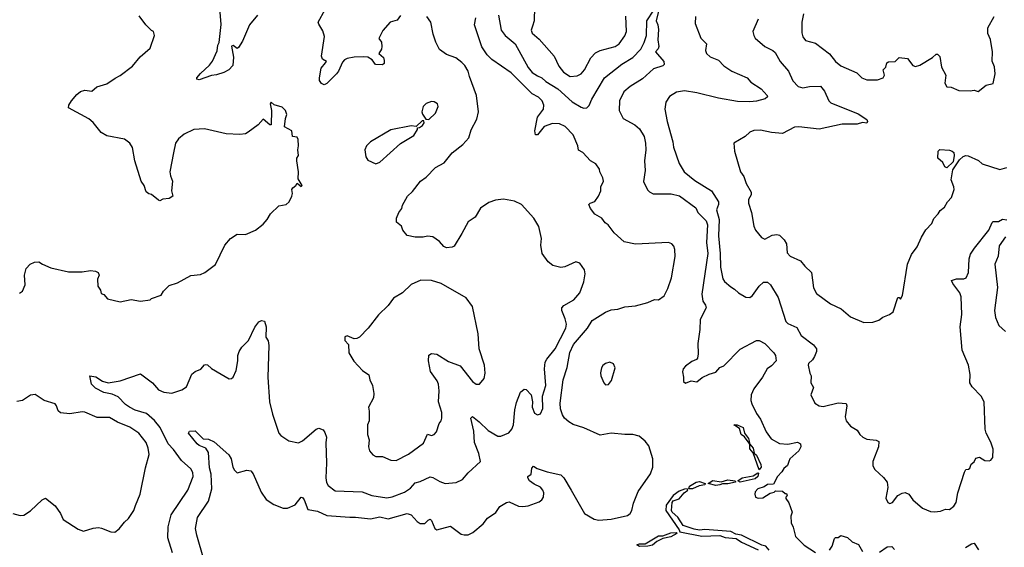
# Model space of a CAD drawing. Extents: x 1954678 to 2060275, y 904822 to 1016299.
# Tile 21 of 256: x 1980065 to 1987307, y 920406 to 924282. Entities that reach past the tile are written whole.
import ezdxf

# ---------------------------------------------------------------- set-up
doc = ezdxf.new("R2010")
doc.units = 0

msp = doc.modelspace()

# ---------------------------------------------------------------- linework, layer by layer
at = {"layer": '0CON20XD'}
for points in [[(1981815.3, 924314.7), (1981754.7, 924245.3), (1981705, 924123.8), (1981675, 924077.5), (1981665, 924070), (1981635, 924093.3), (1981622.3, 924087.7), (1981637.6, 924007.6), (1981632.5, 923945), (1981602.5, 923915), (1981565.9, 923894.1), (1981513, 923877), (1981475, 923872.5), (1981385, 923840), (1981367.5, 923845), (1981367.5, 923855), (1981395, 923886.7), (1981461.7, 923948.3), (1981482.7, 923977.3), (1981517.5, 924052.5), (1981522, 924095), (1981533.3, 924115), (1981546.1, 924246.1), (1981534.3, 924395.7)], [(1984773.5, 924385), (1984746, 924275), (1984759.2, 924245), (1984765, 924210), (1984759.2, 924135), (1984765.4, 924084.6), (1984762.1, 924067.9), (1984741.4, 924045), (1984802, 923975), (1984806.1, 923953.9), (1984795, 923943.3), (1984727.9, 923922.1), (1984645, 923848), (1984555, 923791.9), (1984508.6, 923751.4), (1984476.7, 923685), (1984474.5, 923615.5), (1984504.2, 923555), (1984590.2, 923510.2), (1984625, 923479.2), (1984658.1, 923425), (1984669.4, 923375), (1984670.6, 923325), (1984660, 923245), (1984666.9, 923175), (1984654.5, 923094.5), (1984682.1, 923032.1), (1984697, 923017), (1984725, 923002.9), (1984857.5, 923002.5), (1984918.9, 922988.9), (1985039.1, 922899.1), (1985052.1, 922865), (1985113.3, 922803.3), (1985124.8, 922774.8), (1985115.8, 922645.8), (1985125.5, 922565), (1985082.1, 922265), (1985090, 922215), (1985110.6, 922185), (1985115.6, 922165), (1985070.7, 922079.3), (1985068.1, 922005), (1985054.2, 921904.2), (1985056.4, 921826.4), (1985050, 921795), (1985042.5, 921785), (1985009.3, 921770.7), (1984962.7, 921737.3), (1984945, 921717.5), (1984940, 921695), (1984948.8, 921655), (1984946.7, 921625), (1984961.2, 921611.2), (1985005, 921628.8), (1985045, 921621.4), (1985085, 921654), (1985136.7, 921676.7), (1985185, 921692), (1985215, 921726.2), (1985245, 921739.2), (1985365, 921860.6), (1985485, 921926.2), (1985505, 921926), (1985545, 921902.9), (1985612, 921835), (1985624, 921815), (1985630, 921775), (1985595, 921738.8), (1985563, 921717), (1985529.4, 921655), (1985465, 921569.2), (1985446.5, 921525), (1985442.2, 921485), (1985449.3, 921459.3), (1985485, 921388), (1985515, 921346.2), (1985555, 921253.8), (1985592.6, 921202.6), (1985655, 921168.6), (1985715.5, 921164.5), (1985785, 921178.2), (1985808.9, 921165), (1985811.5, 921145), (1985795.3, 921114.7), (1985730.9, 921055), (1985723.4, 921036.6)], [(1981056.7, 921336.7), (1980998.9, 921388.9), (1980915, 921413.2), (1980873.6, 921435), (1980844.5, 921455), (1980790.5, 921510.5), (1980745, 921529.6), (1980685, 921542.3), (1980623.8, 921575), (1980593.8, 921605), (1980580, 921665), (1980625, 921657.1), (1980675, 921626.7), (1980715, 921614.5), (1980805, 921628.2), (1980955, 921680), (1981041.2, 921615), (1981085, 921562), (1981125, 921544.3), (1981185, 921538.8), (1981257.3, 921562.7), (1981292.5, 921585), (1981332.6, 921677.4), (1981355, 921697.5), (1981396.7, 921713.3), (1981425, 921746), (1981435, 921750), (1981447, 921747), (1981475, 921720), (1981547.1, 921677.1), (1981606.7, 921643.3), (1981623.9, 921646.1), (1981635, 921656.7), (1981658, 921705), (1981670, 921775), (1981670, 921815), (1981680, 921845), (1981700, 921875), (1981748, 921925), (1981795, 922022.5), (1981825, 922062.5), (1981845, 922072.5), (1981865, 922066.7), (1981877.1, 922025), (1981875, 921950), (1981892, 921922), (1981897.8, 921887.8), (1981890.5, 921655), (1981901.5, 921475), (1981925, 921383.3), (1981972, 921245), (1981985, 921226.2), (1982045, 921188), (1982115, 921173.8), (1982145, 921188), (1982245, 921274), (1982265, 921280), (1982298, 921268), (1982309.5, 921249.5), (1982320.8, 921215), (1982316.4, 921173.6), (1982321.8, 921025), (1982316.4, 920916.4), (1982322.8, 920882.8), (1982335, 920859.2), (1982385, 920821.4), (1982585, 920812.3), (1982655.7, 920785.7), (1982765, 920768.1), (1982805.9, 920775.9), (1982895, 920809.6), (1982940.6, 920839.4), (1982975, 920880.5), (1983010.8, 920889.2), (1983085, 920924.3), (1983105, 920919.2), (1983155, 920888), (1983195.9, 920874.1), (1983275, 920882), (1983323.3, 920905), (1983365, 920953.8), (1983454, 921036), (1983441.8, 921095), (1983411.1, 921175), (1983405, 921260), (1983384.2, 921355), (1983395, 921366.2), (1983445, 921328.6), (1983510.8, 921265), (1983582.7, 921222.7), (1983605, 921222.7), (1983662.7, 921247.3), (1983685, 921273.8), (1983698.5, 921305), (1983707.5, 921415), (1983719.5, 921470.5), (1983750, 921545), (1983775, 921567.5), (1983790, 921565), (1983826.2, 921525), (1983836, 921475), (1983834, 921435), (1983851.7, 921391.7), (1983875, 921380), (1983895, 921386.7), (1983914, 921425), (1983909.4, 921515), (1983934.4, 921595), (1983926.4, 921716.4), (1983931.2, 921765), (1983941.4, 921788.6), (1984005, 921862.9), (1984083.1, 922015), (1984088.2, 922045), (1984078.5, 922085), (1984051.8, 922145), (1984053.8, 922166.2), (1984067.6, 922182.4), (1984140.8, 922225), (1984185.5, 922274.5), (1984214.2, 922355), (1984224, 922415), (1984218.8, 922445), (1984185, 922493.8), (1984157, 922503), (1984075, 922466), (1984045, 922462), (1983987.5, 922475), (1983952.4, 922502.4), (1983908, 922565), (1983898.6, 922625), (1983904.4, 922675), (1983882.6, 922762.6), (1983847.5, 922825), (1983755.8, 922925), (1983705, 922949.2), (1983623.9, 922963.9), (1983565, 922956), (1983515, 922940), (1983455, 922897.5), (1983415, 922832.5), (1983363.2, 922796.8), (1983317.6, 922712.4), (1983261.7, 922618.3), (1983245, 922610), (1983205, 922606.2), (1983185, 922616), (1983153.6, 922653.6), (1983105, 922687.5), (1983065, 922692), (1983033.9, 922683.9), (1982975, 922683.8), (1982915.8, 922695.8), (1982883.3, 922735), (1982872.5, 922765), (1982837.5, 922795), (1982837, 922823), (1982853.8, 922865), (1982876.7, 922895), (1982880.5, 922919.5), (1982918.8, 922985), (1982955, 923020), (1983014.3, 923095.7), (1983053.8, 923125), (1983124, 923195), (1983188.5, 923231.5), (1983245.6, 923305), (1983325.5, 923364.5), (1983370, 923415), (1983385, 923472.5), (1983427.6, 923552.4), (1983439.4, 923605), (1983424.4, 923725), (1983373.8, 923863.8), (1983364, 923905), (1983338.8, 923945), (1983317, 923967), (1983272.7, 924002.7), (1983205, 924026.2), (1983154.2, 924064.2), (1983125, 924117.5), (1983106, 924175), (1983090, 924265), (1983060, 924305)], [(1980768.6, 923851.4), (1980805, 923871.2), (1980895, 923940), (1980950.5, 924009.5), (1981025, 924072.5), (1981057.5, 924165), (1981050, 924195), (1981035, 924202.5), (1980992.5, 924245), (1980945, 924310)], [(1982867, 924313), (1982840.7, 924279.3), (1982790, 924265), (1982736.4, 924203.6), (1982706.7, 924145), (1982726.4, 924116.4), (1982728, 924085), (1982726.2, 924065), (1982706.7, 924035), (1982740, 924005), (1982747, 923983), (1982745, 923960), (1982735, 923950), (1982683, 923953), (1982657.7, 923987.7), (1982625, 924006), (1982595, 924010), (1982525, 924005.7), (1982473.6, 923996.4), (1982455, 923987.5), (1982439.3, 923970.7), (1982410.8, 923905), (1982396, 923885), (1982325, 923813.3), (1982305, 923803.3), (1982285, 923812.5), (1982271.2, 923835), (1982270, 923855), (1982283.1, 923925), (1982314.1, 923965.9), (1982322.5, 923975), (1982292, 923992), (1982284.5, 924015), (1982308, 924158), (1982295, 924200), (1982265, 924248.8), (1982261.8, 924265), (1982312.2, 924357.8)], [(1983587.2, 924315), (1983606.7, 924205), (1983637, 924167), (1983709.1, 924105), (1983805, 923932.1), (1983835.4, 923895), (1983875, 923869.7), (1983905, 923856.2), (1983935, 923828.8), (1984024.5, 923775), (1984128.6, 923678.6), (1984195, 923638.7), (1984215, 923631.8), (1984235.9, 923634.1), (1984255, 923652.5), (1984272.9, 923697.1), (1984367.2, 923855), (1984495, 923954.7), (1984574.5, 924005), (1984633.3, 924065), (1984659.1, 924115), (1984674.6, 924165), (1984678.2, 924275), (1984728.6, 924351.4)], [(1983852.9, 924375), (1983849.2, 924275), (1983836.9, 924235), (1983827.1, 924205), (1983835, 924183.8), (1983885, 924140), (1983995.4, 924015.4), (1984031.7, 923941.7), (1984065, 923895.7), (1984115, 923864.3), (1984165, 923869.2), (1984196.2, 923885), (1984219.2, 923915), (1984266.9, 924003.1), (1984300.5, 924039.5), (1984335, 924055.5), (1984445, 924086.2), (1984475.6, 924105), (1984516.2, 924163.8), (1984528.1, 924195), (1984522.6, 924307.4)], [(1985036.4, 924306.4), (1985033.8, 924255), (1985076.1, 924146.1), (1985116.2, 924105), (1985110, 924055), (1985116.9, 924035), (1985145, 924009.1), (1985205, 923984.4), (1985245, 923943.1), (1985303.6, 923903.6), (1985416.7, 923855), (1985443.2, 923823.2), (1985518, 923775), (1985564, 923725), (1985565.7, 923714.3), (1985548.3, 923701.7), (1985485, 923684.5), (1985435, 923678.1), (1985345, 923680), (1985205, 923704.6), (1985045, 923744.6), (1984955, 923758.6), (1984895, 923750), (1984845, 923718.8), (1984816.7, 923675), (1984810, 923625), (1984827.5, 923535), (1984870, 923385), (1984874.3, 923345), (1984916.2, 923225), (1984953.6, 923163.6), (1985031.2, 923101.2), (1985154.7, 923024.7), (1985204.6, 922945), (1985204.7, 922925), (1985190.5, 922885), (1985209.2, 922815), (1985205.3, 922695.3), (1985217.7, 922565), (1985219.1, 922465), (1985238, 922378), (1985249.3, 922359.3), (1985295, 922319.2), (1985322.7, 922302.7), (1985351.2, 922275), (1985405, 922243.3), (1985435, 922241.2), (1985454, 922256), (1985504.3, 922325), (1985535, 922352.5), (1985565, 922354.3), (1985588.6, 922335), (1985645, 922240), (1985699.2, 922065), (1985715, 922050.8), (1985781.2, 922021.2), (1985812.6, 921962.6), (1985905, 921892.9), (1985925.6, 921865), (1985927.1, 921845), (1985912.4, 921807.6), (1985896.8, 921783.2), (1985866.7, 921755), (1985864, 921745), (1985876.7, 921685), (1985886.7, 921665), (1985883.3, 921615), (1985905, 921580), (1985884, 921525), (1985913.8, 921465), (1985945, 921446.2), (1985975, 921439.2), (1986085, 921466.9), (1986143.3, 921463.3), (1986148, 921445), (1986136.9, 921365), (1986144.4, 921334.4), (1986175, 921296.7), (1986225, 921266.2), (1986243.8, 921235), (1986266.7, 921215), (1986295, 921201.2), (1986365, 921194), (1986383.9, 921183.9), (1986382, 921145), (1986341.4, 921035), (1986340, 921005), (1986355, 920976.7), (1986419.5, 920919.5), (1986446.7, 920885), (1986451.2, 920845), (1986436.1, 920766.1), (1986450, 920735), (1986465, 920726.7), (1986485, 920733.8), (1986525, 920786.7), (1986555, 920803.3), (1986578.3, 920808.3), (1986605, 920796.7), (1986635, 920753.8), (1986705, 920692.5), (1986765, 920667.5), (1986793, 920667), (1986838.3, 920671.7), (1986875, 920686.7), (1986905, 920682.5), (1986935, 920706.7), (1986953.8, 920735), (1986965.8, 920805), (1987015, 920957.5), (1987025, 920976.7), (1987045, 920978.8), (1987054.1, 920985.9), (1987063, 921017), (1987085.8, 921034.2), (1987098.3, 921061.7), (1987125, 921068.8), (1987164.1, 921044.1), (1987195, 921040), (1987207.5, 921045), (1987223.3, 921065), (1987225.6, 921125.6), (1987208.8, 921178.8), (1987173.8, 921245), (1987166.2, 921273.8), (1987160, 921475), (1987136.1, 921516.1), (1987070, 921585), (1987053.8, 921615), (1987056, 921675), (1987044.2, 921745), (1986998.5, 921855), (1986983.2, 922025), (1986995.4, 922115.4), (1986990.5, 922245), (1986979.1, 922275), (1986928, 922345), (1986920, 922365), (1986955, 922377.5), (1987010.7, 922379.3), (1987026.7, 922385), (1987044, 922425), (1987050, 922525), (1987059.8, 922560.2), (1987087, 922603), (1987193.5, 922735), (1987216.8, 922793.2), (1987225, 922799.2), (1987265, 922799.2), (1987293.9, 922816.1), (1987325, 922812.9)], [(1985829.2, 924325), (1985816.9, 924265), (1985817.5, 924185), (1985825, 924156.2), (1985845, 924130), (1985918.7, 924108.7), (1986021.2, 924031.2), (1986066.9, 923975), (1986103.8, 923943.8), (1986222.7, 923892.7), (1986260, 923855), (1986295, 923840), (1986375, 923841.2), (1986416.1, 923853.9), (1986426.2, 923875), (1986416.7, 923915), (1986435.8, 923934.2), (1986443.9, 923966.1), (1986456.4, 923973.6), (1986505, 923973.8), (1986535, 924003.3), (1986595, 923996.7), (1986633.3, 923945), (1986655, 923938.8), (1986685, 923948), (1986778.8, 924005), (1986805, 924028.8), (1986815, 924030), (1986832.7, 924012.7), (1986845, 923932.5), (1986878, 923875), (1986870, 923815), (1986885, 923790), (1986916.4, 923786.4), (1986971.7, 923761.7), (1987055, 923758.6), (1987085, 923764), (1987115, 923753.8)], [(1987115, 923753.8), (1987175, 923800), (1987225, 923813.3), (1987240, 923885), (1987234, 923935), (1987216.8, 923976.8), (1987221.1, 924045), (1987206.8, 924136.8), (1987185, 924180), (1987185, 924222.5), (1987233.3, 924305)], [(1981419.3, 920315), (1981368.2, 920495), (1981359.5, 920545), (1981372.2, 920625), (1981453.3, 920745), (1981478.2, 920835), (1981473.8, 920943.8), (1981461.3, 920988.7), (1981453.2, 921103.2), (1981434, 921134), (1981385, 921152.9), (1981369.4, 921165), (1981305.7, 921245), (1981315, 921258.9), (1981355, 921260.8), (1981415, 921203.1), (1981455, 921200), (1981495, 921181.5), (1981603.8, 921085), (1981619.5, 921055), (1981633.8, 920993.8), (1981645, 920972), (1981665, 920952.5), (1981735, 920973.3), (1981765, 920967.5), (1981783.3, 920945), (1981841.7, 920811.7), (1981877.6, 920757.6), (1981935, 920719.2), (1982002.1, 920692.1), (1982035, 920692.2), (1982092.2, 920717.8), (1982135, 920773.8), (1982145, 920771.2), (1982158.6, 920755), (1982184.5, 920684.5), (1982255, 920671.6), (1982325, 920638.8), (1982494, 920626), (1982535, 920627.9), (1982645, 920615.3), (1982715, 920629.4), (1982775, 920615.9), (1982915, 920653.6), (1982944.6, 920644.6), (1982987.8, 920595), (1983010, 920580), (1983045, 920581.1), (1983070, 920605), (1983085, 920611.9), (1983095, 920603.3), (1983119.6, 920545), (1983133.3, 920533.3), (1983235, 920560), (1983313.3, 920503.3), (1983335, 920496.2), (1983365, 920496.2), (1983399.2, 920515), (1983475, 920578.1), (1983505, 920619.2), (1983567.6, 920662.4), (1983596, 920705), (1983645, 920734.3), (1983665, 920740), (1983735, 920707.3), (1983765, 920705.4), (1983805, 920710), (1983885, 920740.4), (1983905.2, 920754.8), (1983917.3, 920775), (1983920.3, 920805), (1983913.4, 920825), (1983895, 920846.8), (1983848.8, 920868.8), (1983815, 920894.4), (1983802, 920915), (1983803.8, 920925), (1983826.7, 920943.3), (1983832.7, 920987.3), (1983845, 921001.2), (1983871.2, 920985), (1983945, 920960.4), (1984045, 920938.5), (1984066.4, 920916.4), (1984120.4, 920825), (1984218.6, 920655), (1984291.3, 920611.3), (1984325, 920605.8), (1984415, 920612.5), (1984535, 920640), (1984555, 920653.8), (1984568.1, 920675), (1984581.1, 920728.9), (1984613.3, 920815), (1984705.5, 920945), (1984722.5, 920995), (1984722.5, 921055), (1984692.1, 921152.1), (1984665.7, 921185), (1984621.7, 921221.7), (1984575, 921235.5), (1984515, 921234.5), (1984415, 921244), (1984335, 921228.7), (1984215, 921283.3), (1984135, 921307.1), (1984105, 921327.5), (1984072.5, 921355), (1984057.8, 921377.8), (1984042.9, 921422.9), (1984039.7, 921465), (1984062, 921635), (1984093.1, 921726.9), (1984112.8, 921837.2), (1984139.3, 921895), (1984241.1, 922015), (1984276.8, 922073.2), (1984375, 922133.3), (1984415, 922150), (1984465, 922155.7), (1984515, 922171.4), (1984595, 922179.2), (1984685, 922203.8), (1984735, 922226.2), (1984765, 922223.3), (1984805, 922253.8), (1984833, 922307), (1984858.5, 922385), (1984886.9, 922543.1), (1984884.6, 922594.6), (1984877.2, 922617.2), (1984862, 922635), (1984836.2, 922646.2), (1984593.8, 922633.8), (1984511.1, 922651.1), (1984437.3, 922717.3), (1984393.9, 922773.9), (1984370.5, 922790.5), (1984347.5, 922825), (1984295, 922852.5), (1984263.3, 922895), (1984252.5, 922925), (1984260, 922935), (1984295, 922947.5), (1984323.6, 922986.4), (1984340, 923025), (1984338.8, 923055), (1984358.8, 923095), (1984355, 923120), (1984332.5, 923165), (1984330, 923185), (1984302.7, 923222.7), (1984264.2, 923244.2), (1984207, 923307), (1984175, 923323.8), (1984170, 923355), (1984136.7, 923435), (1984077.4, 923497.4), (1984035, 923517.8), (1983985, 923520.6), (1983922.5, 923497.5), (1983875, 923436.2), (1983860, 923435), (1983853.8, 923465), (1983874.6, 923565), (1983918.7, 923625), (1983920.4, 923655), (1983908.7, 923685), (1983882.1, 923712.1), (1983835, 923736.5), (1983680.9, 923890.8), (1983539, 923989), (1983504.6, 924024.6), (1983463.6, 924083.6), (1983410.3, 924245), (1983419.3, 924295)], [(1985496.9, 924285), (1985458.8, 924195), (1985464, 924165), (1985475, 924146.7), (1985546.2, 924085), (1985605, 924055.7), (1985621.3, 924041.3), (1985659.2, 923975), (1985720.8, 923905), (1985752.6, 923832.6), (1985791.7, 923791.7), (1985825, 923782.5), (1985875, 923791.8), (1985955, 923793.8), (1985985, 923756.7), (1986017.1, 923687.1), (1986031.7, 923671.7), (1986231.7, 923591.7), (1986295, 923550), (1986302, 923535), (1986295, 923522.5), (1986265, 923526), (1986225, 923515.7), (1986115, 923513.8), (1985945, 923478.5), (1985795.6, 923494.4), (1985765, 923491.4), (1985675, 923446.2), (1985595, 923452.5), (1985515, 923470.8), (1985465, 923467.5), (1985436.7, 923455), (1985401.2, 923425), (1985317.5, 923375), (1985323.8, 923315), (1985365.8, 923165), (1985391.2, 923131.2), (1985409.7, 923079.7), (1985445.8, 923015), (1985445.8, 922994.2), (1985425, 922960), (1985426, 922935), (1985447.5, 922865), (1985463.8, 922765), (1985476.7, 922735), (1985520.7, 922680.7), (1985545, 922670), (1985600.3, 922699.7), (1985635, 922704.2), (1985655, 922698.6), (1985688.6, 922665), (1985705.4, 922635.4), (1985709.1, 922569.1), (1985731.2, 922545), (1985809.3, 922509.3), (1985840.3, 922470.3), (1985890, 922425), (1985903.2, 922313.2), (1985925, 922271.2), (1986030, 922195), (1986107.6, 922157.6), (1986175, 922100), (1986275, 922056.7), (1986339.3, 922060.7), (1986385, 922073.3), (1986415, 922097.5), (1986463.6, 922116.4), (1986490, 922135), (1986525, 922240), (1986535, 922240), (1986545, 922230), (1986558.8, 922255), (1986595.5, 922485), (1986625, 922558), (1986667.4, 922612.6), (1986698, 922685), (1986731.2, 922738.8), (1986773.8, 922785), (1986789.4, 922820.6), (1986822, 922855), (1986835, 922880), (1986866.7, 922905), (1986890, 922945), (1986920, 922975), (1986937.5, 923035), (1986935.6, 923055), (1986915.8, 923105), (1986929.9, 923180.1), (1986977.9, 923252.1), (1987005, 923277.1), (1987025, 923284.5), (1987041.4, 923281.4), (1987117.4, 923247.4), (1987145, 923224.2), (1987275, 923181.4), (1987325, 923196)], [(1980065, 922273.3), (1980085, 922287.5), (1980106.2, 922335), (1980100, 922405), (1980113.8, 922455), (1980143.3, 922485), (1980175, 922501.2), (1980205, 922503.3), (1980232.5, 922485), (1980295, 922460), (1980425, 922430.8), (1980525, 922428.8), (1980585, 922438.8), (1980623.6, 922433.6), (1980642.5, 922425), (1980650, 922405), (1980637.5, 922375), (1980638.8, 922325), (1980660, 922295), (1980665, 922270), (1980685, 922262.5), (1980711.7, 922231.7), (1980805, 922210), (1980885, 922227.5), (1980955, 922213.3), (1981025, 922223.3), (1981035, 922232.5), (1981105, 922257.5), (1981122.7, 922287.3), (1981165, 922330), (1981225, 922348), (1981325, 922402.9), (1981395, 922410.8), (1981426.7, 922425), (1981505, 922482.5), (1981574.2, 922625), (1981615.7, 922674.3), (1981665, 922705.8), (1981725, 922704.2), (1981800, 922735), (1981855, 922778.8), (1981886.2, 922815), (1981910, 922855), (1981972.5, 922915), (1982025, 922923.8), (1982046.7, 922943.3), (1982068, 922985), (1982072, 923005), (1982067.5, 923035), (1982075, 923047.5), (1982096.4, 923063.6), (1982105, 923080), (1982135, 923057.5), (1982142.5, 923065), (1982112.5, 923112.5), (1982115.9, 923164.1), (1982102.5, 923245), (1982103.8, 923265), (1982116.2, 923285), (1982110.8, 923325), (1982116.2, 923355), (1982113, 923403), (1982105, 923420), (1982072.5, 923425), (1982067.5, 923465), (1982014.1, 923494.1), (1982021.2, 923555), (1982031.2, 923585), (1982020, 923615), (1981995, 923640), (1981936.4, 923656.4), (1981915, 923676.7), (1981907.5, 923665), (1981917.5, 923615), (1981915, 923510), (1981905, 923510), (1981855, 923552.5), (1981819.5, 923510.5), (1981746.7, 923455), (1981725, 923444.2), (1981685, 923437.5), (1981585, 923444), (1981425, 923480), (1981345, 923476.2), (1981275, 923440.8), (1981233, 923407), (1981211.4, 923375), (1981196.7, 923303.3), (1981170, 923165), (1981174, 923135), (1981190, 923095), (1981181.2, 923025), (1981191.2, 922985), (1981165, 922968), (1981117, 922963), (1981095, 922952.5), (1981085, 922956.7), (1981035, 922997.5), (1981015, 923002.5), (1980996.4, 923016.4), (1980982, 923065), (1980958.8, 923095), (1980912.9, 923245), (1980895, 923342.5), (1980875, 923376.2), (1980835, 923403.8), (1980705, 923428.8), (1980664.3, 923454.3), (1980605.7, 923525.7), (1980575, 923553.3), (1980423.6, 923633.6), (1980426.7, 923655), (1980446.7, 923685), (1980485, 923733.3), (1980512.5, 923755), (1980545, 923763.8), (1980595, 923758), (1980632.1, 923787.9), (1980705, 923811.2), (1980768.6, 923851.4)], [(1983075, 923550), (1983123.3, 923595), (1983143.3, 923645), (1983137.5, 923665), (1983115, 923678.8), (1983095, 923681.2), (1983054.2, 923665.8), (1983033.8, 923645), (1983024, 923605), (1983028.3, 923588.3), (1983051.7, 923551.7), (1983075, 923550)], [(1982685, 923224), (1982714.1, 923235.9), (1982866.4, 923373.6), (1982965, 923432.5), (1982990, 923475), (1982991.7, 923488.3), (1983005, 923490), (1983027.5, 923505), (1983040, 923525), (1983038.3, 923538.3), (1983025, 923540), (1982981.7, 923498.3), (1982945, 923503.3), (1982795, 923472), (1982646.2, 923385), (1982616.7, 923355), (1982603.3, 923325), (1982610, 923275), (1982625, 923250), (1982685, 923224)], [(1986885, 923194.3), (1986870.5, 923200.5), (1986855, 923233.8), (1986818, 923265), (1986821.2, 923315), (1986832.3, 923327.7), (1986905, 923323.3), (1986925, 923316.7), (1986935.6, 923305.6), (1986938.8, 923285), (1986931.3, 923238.7), (1986885, 923194.3)], [(1987315, 922687.5), (1987268.3, 922621.7), (1987261.5, 922545), (1987238.2, 922485), (1987258.2, 922315), (1987236.2, 922145), (1987241.5, 922095), (1987266.2, 922036.2), (1987315, 921991.9)], [(1982835, 921042.5), (1982925, 921089.2), (1983035, 921172), (1983063.9, 921236.1), (1983095, 921227.5), (1983115, 921234), (1983130, 921255), (1983150, 921315), (1983166.2, 921335), (1983171.2, 921355), (1983169.2, 921395), (1983145.6, 921475), (1983149.5, 921555), (1983144.5, 921605), (1983135, 921628.6), (1983087.8, 921697.8), (1983072.5, 921775), (1983075, 921816.7), (1983095, 921828.6), (1983134.5, 921824.5), (1983219.8, 921769.8), (1983305, 921740), (1983394.6, 921624.6), (1983423.3, 921605), (1983446.7, 921603.3), (1983481.2, 921645), (1983489.2, 921685), (1983483.1, 921745), (1983444.5, 921864.5), (1983437.1, 921975), (1983396.7, 922175), (1983348.8, 922238.8), (1983164.2, 922344.2), (1983095, 922366), (1983015, 922368.6), (1982945, 922337.5), (1982880.6, 922275), (1982814.2, 922235), (1982775, 922182.5), (1982705, 922114), (1982627.5, 922015), (1982565, 921950), (1982545, 921939.2), (1982525, 921938), (1982475, 921960), (1982457.5, 921952.5), (1982456.7, 921925), (1982482.5, 921895), (1982486.7, 921835), (1982522.7, 921772.7), (1982586.2, 921705), (1982632.7, 921672.7), (1982640, 921635), (1982660, 921595), (1982670.8, 921535), (1982667, 921503), (1982630, 921435), (1982636.7, 921405), (1982636.2, 921335), (1982624.2, 921305), (1982624, 921235), (1982636, 921195), (1982631.2, 921145), (1982638.8, 921115), (1982662.5, 921085), (1982685, 921073.8), (1982735, 921072), (1982795, 921045.7), (1982835, 921042.5)], [(1984375, 921600), (1984395, 921600.8), (1984418.3, 921631.7), (1984444.3, 921724.3), (1984433.2, 921753.2), (1984405, 921765.6), (1984375, 921756.9), (1984355, 921742.5), (1984344.4, 921725), (1984337.9, 921687.9), (1984340, 921665), (1984360.8, 921615), (1984375, 921600)], [(1980015, 920654), (1980069.3, 920639.3), (1980095, 920641.2), (1980145.8, 920674.2), (1980230, 920755), (1980255, 920766.2), (1980325, 920711.2), (1980364.2, 920655), (1980385, 920610), (1980495, 920539.2), (1980534.3, 920524.3), (1980605, 920546.7), (1980645, 920551.1), (1980667.4, 920547.4), (1980735, 920518.8), (1980765, 920516.7), (1980797.7, 920542.3), (1980835, 920590), (1980865, 920616.7), (1980904.3, 920675), (1980917.9, 920712.1), (1980951.9, 920795), (1980990.5, 920989.5), (1981016.4, 921086.4), (1981010, 921135), (1980995.6, 921175), (1980940.8, 921245), (1980875, 921288.6), (1980785, 921325.8), (1980725, 921358.9), (1980635, 921359.4), (1980545, 921398.6), (1980525, 921402), (1980435, 921387.1), (1980364.2, 921394.2), (1980347.7, 921407.7), (1980336.2, 921445), (1980325, 921460), (1980245, 921483.8), (1980179.3, 921529.3), (1980145, 921523.3), (1980085, 921483.3), (1980045, 921476.7)], [(1981188.1, 920365), (1981154.2, 920475), (1981156.5, 920555), (1981178.2, 920645), (1981302, 920825), (1981340, 920925), (1981338.1, 920955), (1981325, 920981.2), (1981254.5, 921044.5), (1981196.2, 921125), (1981157.8, 921165), (1981097.8, 921285), (1981056.7, 921336.7)], [(1985505, 920973.8), (1985459.8, 921099.8), (1985435, 921128.6), (1985434.6, 921164.5), (1985429.8, 921169.9), (1985396.4, 921216.4), (1985372.9, 921235), (1985358.8, 921278.8), (1985317.5, 921305), (1985342.5, 921305), (1985386.4, 921285), (1985396.5, 921245), (1985426.8, 921205), (1985433.6, 921176.4), (1985429.8, 921169.9), (1985434.6, 921164.5), (1985461.3, 921135), (1985468.5, 921098.5), (1985485, 921083.3), (1985515.7, 921015), (1985518.4, 920995), (1985505, 920973.8)], [(1985723.4, 921036.6), (1985712.7, 921007.3), (1985685, 920983.8), (1985670.8, 920959.2), (1985638.8, 920925), (1985610, 920870), (1985565, 920866), (1985540, 920850), (1985494.2, 920835), (1985475, 920812.5), (1985471.4, 920795), (1985476.7, 920775), (1985496.1, 920766.1), (1985530.5, 920769.5), (1985585, 920802.5), (1985615, 920810), (1985625, 920820), (1985675, 920817.5), (1985695, 920800), (1985705, 920800), (1985710, 920785), (1985700, 920775), (1985700, 920765), (1985722.5, 920732.5), (1985746.7, 920665), (1985736.7, 920635), (1985740, 920585), (1985754.1, 920554.1), (1985770.8, 920485), (1985835, 920420.8), (1985917.9, 920367.9)], [(1985185, 920858.9), (1985128.8, 920875), (1985163, 920897), (1985225, 920886), (1985275, 920900.8), (1985327.5, 920895), (1985329.3, 920889.3), (1985330, 920885), (1985275, 920870.8), (1985235, 920872.1), (1985215, 920864.2), (1985185, 920858.9)], [(1985365, 920884.8), (1985347.5, 920895), (1985380, 920915), (1985460, 920930), (1985495, 920952.2), (1985499.5, 920949.5), (1985495.2, 920925), (1985475, 920908), (1985365, 920884.8)], [(1985577.5, 920385), (1985553.9, 920413.9), (1985525, 920420.6), (1985375, 920493.7), (1985333.1, 920503.1), (1985295, 920522), (1985105, 920536.3), (1985065, 920531.1), (1985025, 920537.8), (1984945, 920566), (1984906.5, 920626.5), (1984864.6, 920665), (1984860.6, 920675), (1984865.4, 920735), (1984872.4, 920747.6), (1984915, 920762.3), (1984953.7, 920806.3), (1984978.9, 920825), (1984974.4, 920834.4), (1984955, 920833.8), (1984915, 920818.9), (1984872.6, 920787.4), (1984819.8, 920715), (1984817.7, 920675), (1984916, 920535), (1984920.2, 920520.2), (1985082.9, 920487.1), (1985215, 920491.7), (1985255, 920478.4), (1985335, 920470.8), (1985375, 920443.3), (1985497.8, 920387.8)], [(1985015, 920834.3), (1984986.1, 920836.1), (1984991.6, 920855), (1985041.9, 920885), (1985065, 920889.5), (1985107.5, 920875), (1985103.8, 920865), (1985062.7, 920857.3), (1985015, 920834.3)], [(1984625, 920411.6), (1984603.3, 920425), (1984625, 920431.8), (1984665, 920430.9), (1984765, 920489), (1984795, 920489.7), (1984855, 920512.1), (1984893.3, 920513.3), (1984898.3, 920508.3), (1984855, 920482.1), (1984795, 920470), (1984751.5, 920448.5), (1984718.6, 920421.4), (1984685, 920413.7), (1984625, 920411.6)], [(1986022, 920385), (1986042, 920415), (1986059.3, 920470.7), (1986065, 920476.7), (1986085, 920477.5), (1986105, 920492.5), (1986155, 920477.5), (1986187.5, 920445), (1986235.7, 920425.7), (1986265.5, 920375.5)], [(1986389.5, 920370.5), (1986445, 920410), (1986480.9, 920410.9), (1986500, 920390)], [(1987022.9, 920405), (1987065, 920431.4), (1987085, 920436), (1987117, 920387)]]:
    msp.add_lwpolyline(points, dxfattribs=at)

doc.saveas('drawing.dxf')
